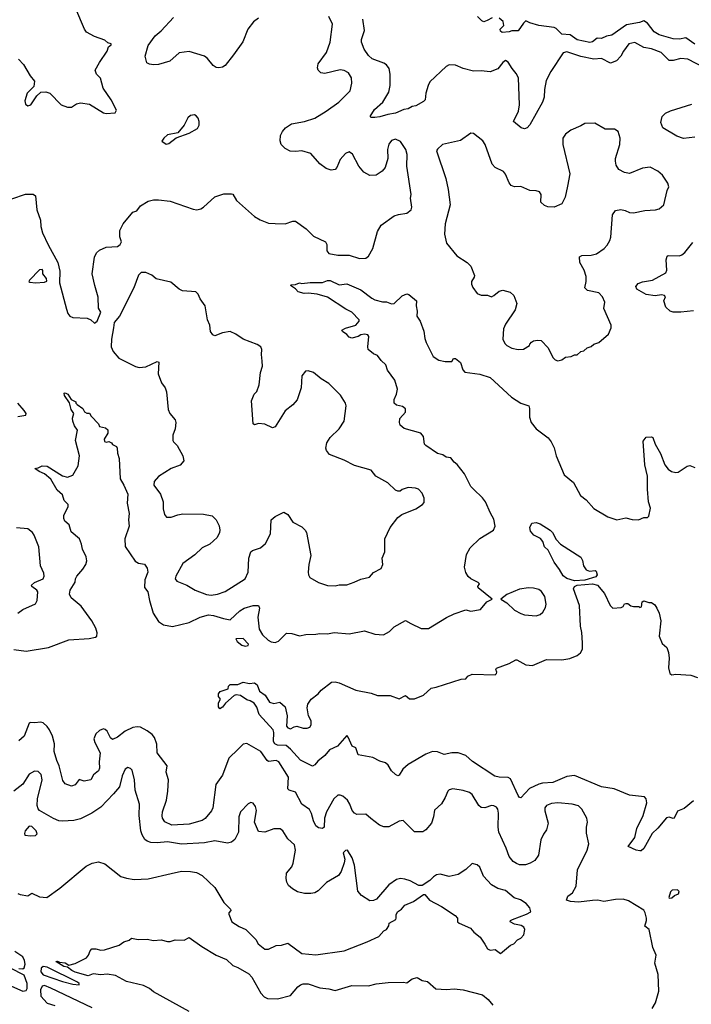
# Model space of a CAD drawing. Extents: x 2220333 to 2384341, y 721037 to 894043.
# Tile 30 of 256: x 2234870 to 2240117, y 748872 to 756560. Entities that reach past the tile are written whole.
import ezdxf

# ---------------------------------------------------------------- set-up
doc = ezdxf.new("R2010")
doc.units = 0

msp = doc.modelspace()

# ---------------------------------------------------------------- linework, layer by layer
at = {"layer": '0CON10XD'}
for points in [[(2234862.1, 756252.1), (2234900.9, 756210.9), (2234951.7, 756121.7), (2234985, 756080), (2234980.7, 756039.3), (2234930, 755985), (2234910, 755925), (2234915, 755900), (2234935, 755887.5), (2234957.5, 755895), (2235003.3, 755965), (2235035, 755993.3), (2235075, 755996.7), (2235105, 755986.7), (2235195.7, 755895.7), (2235245, 755875.8), (2235274.1, 755875.9), (2235315, 755903.8), (2235345, 755910), (2235415, 755901.2), (2235525, 755833.3), (2235545, 755826.7), (2235617, 755833), (2235627, 755853), (2235586.2, 755935), (2235523.3, 756025), (2235502.7, 756102.7), (2235470, 756135), (2235460.8, 756165), (2235492.9, 756225), (2235553.8, 756315), (2235563.3, 756346.7), (2235585, 756362.5), (2235585, 756370), (2235559.3, 756379.3), (2235535, 756401.2), (2235455, 756427.8), (2235393.1, 756463.1), (2235376.4, 756485), (2235310, 756645)], [(2234808.3, 755161.7), (2234915, 755197.5), (2234976.3, 755196.3), (2234994.3, 755185), (2235004.5, 755074.5), (2235032.9, 754995), (2235035.6, 754945), (2235048.1, 754895), (2235092, 754802), (2235168.5, 754665), (2235184.2, 754595), (2235180.8, 754505), (2235235, 754300), (2235246.4, 754266.4), (2235262, 754245), (2235285, 754233.5), (2235398, 754228), (2235425, 754217.1), (2235455, 754190.9), (2235475, 754204.5), (2235503.8, 754275), (2235487.3, 754307.3), (2235483, 754393), (2235457.5, 754485), (2235436.7, 754575), (2235456, 754705), (2235471.7, 754738.3), (2235495, 754761.2), (2235545, 754783.8), (2235635, 754790), (2235656.4, 754803.6), (2235666.7, 754825), (2235653.8, 754865), (2235653.3, 754915), (2235677.5, 754965), (2235753.6, 755056.4), (2235785, 755067.5), (2235815, 755106.7), (2235875, 755142.5), (2235917, 755153), (2235955, 755154), (2236045, 755142.9), (2236225, 755080), (2236255, 755075.6), (2236285, 755082.9), (2236305, 755095.7), (2236395, 755177.8), (2236465, 755200), (2236525, 755201.2), (2236535, 755196.7), (2236565, 755148.8), (2236705, 755022.9), (2236747.7, 754997.7), (2236815, 754972.2), (2236865, 754967.1), (2236945, 754966), (2237005, 754987.5), (2237025, 754985.8), (2237107, 754927), (2237165, 754869.2), (2237260, 754825), (2237268.8, 754805), (2237269.4, 754755), (2237284.7, 754734.7), (2237355, 754720.4), (2237445, 754720.4), (2237525, 754694.4), (2237575, 754697.5), (2237595.8, 754714.2), (2237627.9, 754772.1), (2237666.1, 754906.1), (2237695, 754956.2), (2237795, 755027.1), (2237830.3, 755039.7), (2237895, 755049.2), (2237928, 755075), (2237932.5, 755095), (2237924.3, 755165), (2237928.9, 755195), (2237895.5, 755415), (2237896.8, 755506.8), (2237885.7, 755545), (2237845, 755609.4), (2237805, 755627.5), (2237775, 755616.9), (2237753.1, 755586.9), (2237744.5, 755545), (2237746.9, 755475), (2237724.4, 755405), (2237702, 755378), (2237655, 755347.1), (2237605, 755344.3), (2237559.1, 755369.1), (2237520, 755415), (2237470.3, 755510.3), (2237445, 755527.5), (2237415, 755516.2), (2237375, 755468.8), (2237348, 755405), (2237335, 755388.8), (2237304.1, 755384.1), (2237265, 755396.7), (2237214.3, 755434.3), (2237144.2, 755514.2), (2237075.6, 755535.6), (2237025, 755530), (2236983.2, 755533.2), (2236943.4, 755553.4), (2236912, 755585), (2236904.2, 755615), (2236908, 755655), (2236923, 755687), (2236946.2, 755715), (2236994.3, 755745.7), (2237095, 755764), (2237175, 755790), (2237265.4, 755844.6), (2237364.4, 755915), (2237450.8, 756005), (2237465.8, 756064.2), (2237462, 756105), (2237438, 756145), (2237405, 756163.3), (2237375, 756167.3), (2237255, 756139.1), (2237223.8, 756145), (2237203.1, 756165), (2237197.5, 756185), (2237201.8, 756215), (2237267.1, 756302.9), (2237296.7, 756385), (2237314.2, 756525), (2237286.2, 756585)], [(2236735, 756572), (2236696.8, 756543.2), (2236652.5, 756485), (2236613.2, 756386.8), (2236540.8, 756285), (2236475, 756201.4), (2236455, 756188.1), (2236425, 756183.1), (2236405, 756187.1), (2236381.7, 756201.7), (2236338, 756258), (2236315, 756274.2), (2236195, 756310.8), (2236115, 756300), (2236043.4, 756236.6), (2235955, 756210), (2235916.4, 756206.4), (2235885, 756212.5), (2235863.9, 756223.9), (2235850.8, 756275), (2235875, 756358), (2235930, 756435), (2235975, 756471.9), (2236073.1, 756576.9)], [(2240225, 756180.8), (2240090.7, 756250.7), (2240035, 756255.5), (2239975, 756240.4), (2239945, 756240), (2239882.4, 756302.4), (2239805, 756331.6), (2239745, 756342.5), (2239675, 756380.9), (2239628.6, 756371.4), (2239586.7, 756315), (2239565.7, 756274.3), (2239532.5, 756237.5), (2239485, 756220.5), (2239415, 756256.9), (2239355, 756251.9), (2239255, 756271.9), (2239145, 756309.2), (2239115, 756301.2), (2239020.6, 756155), (2238983.8, 756086.2), (2238970.5, 756015), (2238966.9, 755955), (2238954.3, 755915), (2238855, 755738), (2238835, 755716.2), (2238815, 755708.8), (2238787.5, 755715), (2238728.8, 755765), (2238766.7, 755845), (2238775.6, 755895), (2238766.9, 756105), (2238749.9, 756139.9), (2238718.3, 756178.3), (2238685, 756228.8), (2238665, 756241.2), (2238645, 756226), (2238605, 756177.3), (2238545, 756153.3), (2238475, 756160.7), (2238415, 756159.1), (2238335, 756178.5), (2238274.5, 756204.5), (2238225, 756206.9), (2238202.5, 756195), (2238075.4, 756074.6), (2238060, 756045), (2238042.2, 755985), (2238037.5, 755935), (2238025, 755920), (2237965, 755886.2), (2237935, 755881.2), (2237905, 755863.8), (2237871.2, 755858.8), (2237805, 755829.2), (2237745, 755820.8), (2237685, 755801.4), (2237645, 755796), (2237616.7, 755796.7), (2237607.5, 755805), (2237641.3, 755858.7), (2237707.8, 755915), (2237753.3, 755995), (2237765.6, 756045), (2237765.6, 756135), (2237757.6, 756177.6), (2237735, 756208), (2237715, 756220.8), (2237623.8, 756255), (2237595, 756281.2), (2237560.9, 756330.9), (2237541.2, 756385), (2237540, 756405), (2237564.3, 756475), (2237550, 756565)], [(2238560, 756575), (2238523.3, 756553.3), (2238495, 756544.2), (2238480.2, 756550.2), (2238446.7, 756585)], [(2240145, 756368.4), (2240075, 756418.5), (2240025, 756407.5), (2239975, 756410), (2239865, 756440.5), (2239825.8, 756465), (2239773.8, 756533.8), (2239745, 756551.4), (2239711.1, 756538.9), (2239611.3, 756518.7), (2239495, 756439.6), (2239455, 756431.8), (2239415, 756413.1), (2239382.5, 756415), (2239345, 756385.7), (2239325, 756381.1), (2239225, 756403.5), (2239170.9, 756440.9), (2239105, 756446.2), (2239061.3, 756491.3), (2239045, 756500), (2238925.4, 756515.4), (2238854.2, 756534.2), (2238825, 756550), (2238805, 756532.5), (2238765, 756473.3), (2238715, 756473.8), (2238695, 756464.2), (2238640, 756460), (2238625, 756470), (2238622.5, 756485), (2238653.3, 756515), (2238646.7, 756545), (2238615, 756572.5)], [(2240145, 755642.9), (2240055, 755633.3), (2240005, 755651.2), (2239893.3, 755715), (2239878.3, 755758.3), (2239888.8, 755805), (2239915, 755828.8), (2239955, 755848.8), (2240120, 755900)], [(2236015, 755587.5), (2236035, 755592.5), (2236093, 755637), (2236195, 755673.3), (2236259.5, 755710.5), (2236272.5, 755735), (2236272.5, 755765), (2236265, 755790), (2236249.3, 755809.3), (2236235, 755817.5), (2236205, 755812.5), (2236185, 755792.5), (2236154.1, 755735.9), (2236105, 755677.5), (2236025, 755660), (2235997.5, 755635), (2235981.7, 755611.7), (2236015, 755587.5)], [(2239075, 753896.7), (2239105, 753903.8), (2239135, 753923.8), (2239179.3, 753930.7), (2239205, 753942.5), (2239225, 753942.5), (2239255, 753970), (2239277, 753973), (2239303, 753997), (2239335, 754007.5), (2239355, 754027.5), (2239395, 754040), (2239470, 754105), (2239490, 754155), (2239490, 754175), (2239433.3, 754305), (2239440, 754355), (2239422, 754395), (2239395, 754426.2), (2239305, 754446), (2239286, 754465), (2239295.6, 754515), (2239295.4, 754555.4), (2239280, 754605), (2239245.8, 754665), (2239242.7, 754707.3), (2239262.3, 754717.7), (2239335, 754720), (2239375, 754732), (2239435, 754773.8), (2239460.5, 754799.5), (2239481.2, 754835), (2239487.7, 754862.3), (2239501.9, 755035), (2239525, 755069.2), (2239567, 755077), (2239600.5, 755070.5), (2239635, 755053.8), (2239665, 755051.2), (2239755, 755071.2), (2239835.9, 755074.1), (2239865, 755083.8), (2239902.5, 755115), (2239927.5, 755225), (2239942.5, 755255), (2239933.6, 755283.6), (2239892.5, 755345), (2239855, 755378), (2239795, 755409.4), (2239735, 755401.1), (2239635, 755360), (2239595, 755365.7), (2239550.9, 755390.9), (2239528.8, 755425), (2239524.2, 755455), (2239524.4, 755475.6), (2239557.5, 755585), (2239560, 755635), (2239545.9, 755685.9), (2239516.1, 755706.1), (2239445, 755706), (2239363, 755753), (2239285, 755748.8), (2239255, 755730), (2239175, 755698), (2239133, 755667), (2239114.1, 755635.9), (2239114.1, 755585.9), (2239167.1, 755355), (2239149.5, 755260.5), (2239131.1, 755175), (2239105, 755122.9), (2239045, 755095.8), (2238995, 755098.6), (2238968.7, 755108.7), (2238942.5, 755135), (2238943.8, 755195), (2238930, 755215), (2238905, 755224), (2238855, 755226), (2238785, 755257.1), (2238735, 755253.8), (2238710, 755265), (2238693.3, 755285), (2238664.2, 755354.2), (2238648.8, 755375), (2238585, 755405.6), (2238561.2, 755431.2), (2238505.5, 755585.5), (2238488, 755615), (2238415, 755670), (2238395, 755673.3), (2238315, 755617.5), (2238172.5, 755585), (2238135, 755550), (2238127.5, 755535), (2238199.7, 755319.7), (2238217.3, 755232.7), (2238233.8, 755115), (2238194.3, 754965), (2238189.2, 754885), (2238204.3, 754814.3), (2238286.1, 754716.1), (2238365, 754663.3), (2238394.1, 754634.1), (2238423.6, 754563.6), (2238421.7, 754548.3), (2238400, 754515), (2238398.8, 754495), (2238409.5, 754469.5), (2238445, 754422), (2238475, 754408.6), (2238525, 754410), (2238555, 754396.7), (2238575, 754406.2), (2238615, 754441.2), (2238645, 754448.8), (2238701.2, 754431.2), (2238730.8, 754405), (2238754, 754345), (2238740, 754295), (2238665, 754182.5), (2238650, 754145), (2238643.3, 754065), (2238661.2, 754031.2), (2238675.9, 754015.9), (2238715, 753996.2), (2238765, 753983.8), (2238805, 753986.7), (2238852.5, 754015), (2238856.7, 754025), (2238868.3, 754041.7), (2238885, 754051.2), (2238915, 754056.7), (2238945, 754053.8), (2238998.7, 753998.7), (2239035, 753922.5), (2239052.5, 753905), (2239075, 753896.7)], [(2240135, 754287.1), (2240034.1, 754275.9), (2239975, 754276.2), (2239952.7, 754282.7), (2239918.8, 754315), (2239902, 754365), (2239916.2, 754395), (2239907, 754407), (2239885, 754411.4), (2239834.5, 754404.5), (2239765, 754414.5), (2239690, 754455), (2239683.4, 754476.6), (2239700.6, 754499.4), (2239736.3, 754513.7), (2239814.4, 754525.6), (2239916.5, 754583.5), (2239925.8, 754605), (2239920, 754685), (2239927, 754713), (2239935, 754717.5), (2240023.6, 754716.4), (2240042.5, 754725), (2240067, 754743), (2240129.3, 754820.7)], [(2234995, 754504.7), (2235065, 754510), (2235081.7, 754518.3), (2235079.5, 754539.5), (2235052.5, 754575), (2235051.7, 754601.7), (2235045, 754610), (2235025, 754607.5), (2234946.7, 754525), (2234942.5, 754515), (2234950.5, 754510.5), (2234995, 754504.7)], [(2234825, 751641.4), (2234922.1, 751627.9), (2235095, 751656.5), (2235255, 751718.5), (2235412, 751728), (2235461.4, 751738.6), (2235473.1, 751746.9), (2235476.6, 751773.4), (2235465, 751809.2), (2235434.6, 751865), (2235351.2, 751981.2), (2235272.5, 752045), (2235258.6, 752075), (2235264, 752105), (2235305, 752167.5), (2235306.9, 752195), (2235315.6, 752215), (2235365, 752270), (2235387.3, 752305), (2235393.8, 752335), (2235389.6, 752365), (2235360.9, 752425), (2235354.5, 752465), (2235337.8, 752505), (2235271.5, 752561.5), (2235256.2, 752615), (2235223.8, 752645), (2235214.2, 752664.2), (2235215, 752690), (2235250, 752755), (2235250, 752775), (2235218.8, 752805), (2235205, 752850), (2235163.8, 752885), (2235115, 752972.5), (2235065, 753014), (2235021.7, 753031.7), (2234990, 753055), (2235015, 753060), (2235046, 753076), (2235085, 753074), (2235205, 752998), (2235245, 752988), (2235285, 753003.8), (2235328, 753075), (2235338.6, 753155), (2235305.5, 753275), (2235321.9, 753355), (2235299.1, 753389.1), (2235284.6, 753425.4), (2235282.8, 753447.2), (2235294.2, 753485), (2235272.7, 753515), (2235258.3, 753568.3), (2235220, 753625), (2235217.5, 753642.5), (2235226.1, 753646.1), (2235247.5, 753635), (2235273.6, 753593.6), (2235310, 753575), (2235310, 753565), (2235320, 753555), (2235362.5, 753525), (2235377, 753497), (2235395, 753487.5), (2235416.4, 753486.4), (2235427.5, 753465), (2235486.7, 753405), (2235494.1, 753384.1), (2235541.7, 753371.7), (2235558.3, 753358.3), (2235559.3, 753330.7), (2235530, 753285), (2235532.5, 753265), (2235545, 753260), (2235567, 753267), (2235586.4, 753256.4), (2235595, 753242.5), (2235626.7, 753226.7), (2235632.5, 753215), (2235633.8, 753175), (2235646.4, 753133.6), (2235655.8, 752975), (2235684.2, 752925), (2235716, 752855), (2235709.2, 752785), (2235724.4, 752705), (2235720, 752655), (2235724.5, 752605), (2235691.8, 752505), (2235695.4, 752445.4), (2235771.8, 752331.8), (2235797.4, 752317.4), (2235845, 752309.2), (2235867, 752277), (2235871.1, 752245), (2235848.9, 752185), (2235845.8, 752125), (2235872.5, 752092.5), (2235883.6, 752023.7), (2235913.5, 751925), (2235955, 751862), (2235995, 751834.4), (2236065, 751822.5), (2236195, 751853.1), (2236280, 751895), (2236345, 751912.9), (2236385, 751908.8), (2236463, 751883), (2236515, 751872.5), (2236591.1, 751945), (2236623.1, 751965), (2236695.5, 751985.5), (2236735.6, 751985.6), (2236744.4, 751965), (2236730.5, 751895), (2236742.1, 751802.1), (2236766, 751756), (2236811.2, 751715), (2236835, 751701.9), (2236865, 751696), (2236892.5, 751707.5), (2236955, 751768.8), (2236995, 751766), (2237055, 751748.1), (2237105, 751760), (2237185, 751761.1), (2237215, 751768.1), (2237275, 751765.6), (2237325.8, 751775.8), (2237445, 751764.4), (2237565, 751787.1), (2237645, 751761.2), (2237712.3, 751757.7), (2237758.5, 751781.5), (2237795, 751818), (2237885, 751868.8), (2237925.8, 751845.8), (2238005.9, 751805.9), (2238065, 751805.8), (2238205, 751890.8), (2238265, 751920), (2238355, 751951.2), (2238395, 751942), (2238470, 751955), (2238520, 752015), (2238560, 752035), (2238452.7, 752122.7), (2238450, 752135), (2238462.5, 752155), (2238452.5, 752165), (2238393.8, 752195), (2238372.6, 752212.6), (2238355, 752243.3), (2238344.5, 752285), (2238360.6, 752385), (2238389.2, 752435), (2238465, 752508.6), (2238571.2, 752575), (2238585.7, 752605), (2238575, 752660), (2238547.4, 752707.4), (2238510, 752795), (2238486.6, 752826.6), (2238415, 752893.3), (2238395, 752916), (2238345, 753012.5), (2238287.4, 753087.4), (2238264.2, 753105), (2238237.9, 753137.9), (2238202.5, 753145), (2238175, 753160.8), (2238135, 753172.5), (2238043.3, 753235), (2238033.8, 753245), (2238024, 753305), (2238005, 753330), (2237875, 753368), (2237843.3, 753395), (2237836.7, 753415), (2237841.2, 753445), (2237883.6, 753496.4), (2237885, 753520), (2237859.5, 753539.5), (2237815, 753551.2), (2237796.2, 753565), (2237794.4, 753595), (2237813.4, 753636.6), (2237821.9, 753675), (2237800.8, 753745), (2237743.9, 753823.9), (2237730, 753865), (2237695, 753897.5), (2237665, 753937.5), (2237635, 753950), (2237593.3, 753985), (2237588.8, 754005), (2237597.5, 754085), (2237589.3, 754099.3), (2237565, 754103.8), (2237535, 754098), (2237514.2, 754085.8), (2237465, 754074), (2237445, 754082), (2237425, 754101.2), (2237392.5, 754125), (2237387.5, 754135), (2237415, 754152), (2237496.7, 754175), (2237523.3, 754205), (2237523.3, 754215), (2237465, 754276.2), (2237418.8, 754298.8), (2237275, 754391.9), (2237195, 754415.7), (2237125, 754424.2), (2237091.7, 754421.7), (2237045, 754434), (2237025, 754457.5), (2236986.7, 754485), (2236990, 754490), (2237025, 754491.2), (2237055, 754504.3), (2237075, 754500.6), (2237138.3, 754508.3), (2237235, 754507.5), (2237275.8, 754524.2), (2237295, 754524.2), (2237365, 754488.6), (2237425, 754498.6), (2237535, 754449.5), (2237620, 754385), (2237645, 754372.5), (2237703.6, 754356.4), (2237736.4, 754356.4), (2237775, 754340), (2237795, 754343.3), (2237857, 754403), (2237895, 754420), (2237910, 754415), (2237970, 754365), (2237968.8, 754325), (2237976.2, 754285), (2237972.5, 754245), (2238000, 754205), (2238028.3, 754128.3), (2238035, 754070), (2238045, 754040), (2238100.5, 753930.5), (2238145, 753902.5), (2238195, 753891.2), (2238245, 753890), (2238260, 753915), (2238275, 753913.3), (2238313, 753883), (2238332, 753825), (2238348.8, 753808.8), (2238465, 753792.5), (2238545.8, 753765), (2238713.1, 753613.1), (2238785, 753566.2), (2238846.7, 753545), (2238854.1, 753524.1), (2238853.1, 753455), (2238866.9, 753415), (2238905.9, 753365.9), (2238998.6, 753295), (2239022.5, 753262.5), (2239046.1, 753216.1), (2239060.4, 753155), (2239124.3, 753005), (2239195.9, 752945.9), (2239250, 752845), (2239295, 752811.2), (2239355, 752742.5), (2239465, 752678.6), (2239535, 752655.8), (2239605, 752671.2), (2239655, 752656.2), (2239705, 752653.8), (2239745, 752672.5), (2239775, 752673.3), (2239785, 752682.5), (2239799.2, 752745), (2239783.3, 752795), (2239773.6, 752895), (2239774.5, 752995), (2239752.5, 753085), (2239740.7, 753269.3), (2239765, 753300), (2239805, 753302.5), (2239815, 753297.5), (2239833.3, 753245), (2239875, 753172.5)], [(2236365, 752065.7), (2236415, 752074.3), (2236475, 752095.8), (2236630.6, 752195), (2236654.3, 752245), (2236660.6, 752355), (2236675.6, 752404.4), (2236690, 752415), (2236752.8, 752437.2), (2236790.2, 752469.8), (2236829.2, 752545), (2236835, 752653.3), (2236865, 752680), (2236935, 752713.8), (2236963.8, 752695), (2237005, 752636.2), (2237075, 752598.8), (2237100, 752575), (2237111.2, 752555), (2237145.8, 752375), (2237130, 752305), (2237124.2, 752245), (2237126, 752225), (2237136.2, 752205), (2237205, 752166), (2237275, 752142.5), (2237335, 752140), (2237365, 752146.7), (2237425, 752147.5), (2237482, 752168), (2237535, 752190), (2237604.2, 752205.8), (2237635, 752242.5), (2237693.3, 752275), (2237706.7, 752305), (2237702, 752355), (2237723.8, 752405), (2237723.8, 752505), (2237763.3, 752595), (2237825, 752672.5), (2237855, 752697.5), (2237965, 752740), (2238017.5, 752775), (2238029.3, 752790.7), (2238030, 752825), (2238015, 752862.5), (2237985, 752893.3), (2237963, 752903), (2237905, 752907.5), (2237858.3, 752891.7), (2237841.7, 752878.3), (2237825, 752877.5), (2237805, 752887.5), (2237745, 752943.3), (2237653.3, 752995), (2237615, 753041.2), (2237485, 753078), (2237405, 753119.2), (2237290, 753165), (2237266.7, 753195), (2237261.2, 753215), (2237270, 753255), (2237295, 753296.7), (2237366.7, 753365), (2237406.2, 753425), (2237420, 753545), (2237416.2, 753565), (2237377.3, 753627.3), (2237285, 753718.8), (2237225, 753756.2), (2237165, 753806), (2237125, 753818), (2237102.5, 753815), (2237075, 753780), (2237068.8, 753685), (2237038.3, 753591.7), (2237005, 753552), (2236943.2, 753506.8), (2236865, 753380), (2236845, 753374), (2236785, 753401.9), (2236735, 753406), (2236705, 753397.5), (2236695, 753403.3), (2236680, 753585), (2236702.5, 753635), (2236722.7, 753657.3), (2236741.7, 753708.3), (2236752.5, 753805), (2236767.5, 753855), (2236765.7, 753894.3), (2236760, 753945), (2236762.9, 753985), (2236754, 754005), (2236725, 754024.2), (2236615, 754065.6), (2236560, 754105), (2236515, 754126), (2236455, 754116), (2236395, 754090), (2236378.3, 754098.3), (2236362, 754125), (2236355.8, 754175), (2236337.5, 754215), (2236319.2, 754325), (2236279.3, 754379.3), (2236265, 754417.5), (2236247.5, 754435), (2236142.7, 754442.7), (2236115, 754456.2), (2236051.2, 754511.2), (2235936, 754536), (2235902.5, 754565), (2235855, 754586.2), (2235820, 754585), (2235798.8, 754565), (2235762.5, 754465), (2235649.2, 754245), (2235608.8, 754195), (2235602, 754155), (2235587.5, 754065), (2235586.2, 754005), (2235599.5, 753969.5), (2235645.9, 753915.9), (2235775, 753850.8), (2235803, 753843), (2235855, 753849.2), (2235945, 753890), (2235957.5, 753885), (2235952.5, 753795), (2235977.5, 753725), (2236005.7, 753685), (2236018.1, 753655), (2236030.8, 753515), (2236044, 753485), (2236084, 753435), (2236091.2, 753415), (2236084.2, 753365), (2236066.2, 753315), (2236068, 753275), (2236072.7, 753262.7), (2236101.2, 753235), (2236144.2, 753154.2), (2236152.5, 753115), (2236125, 753082), (2236053.6, 753056.4), (2235955, 752994), (2235920.8, 752955), (2235917.5, 752925), (2235970, 752855), (2235990, 752795), (2235990.5, 752740.5), (2236001.2, 752695), (2236016.1, 752676.1), (2236055, 752674.4), (2236105, 752694.4), (2236145, 752701.4), (2236305, 752699.2), (2236375, 752685.6), (2236404.3, 752655), (2236427.4, 752607.4), (2236434.4, 752575), (2236431.4, 752555), (2236412.6, 752517.4), (2236354.5, 752465.5), (2236296.2, 752435), (2236239.3, 752380.7), (2236145.5, 752314.5), (2236089.2, 752215), (2236086, 752195), (2236098.8, 752175), (2236176.7, 752145), (2236240, 752105), (2236330.3, 752070.3), (2236365, 752065.7)], [(2234855, 753462.5), (2234918.3, 753471.7), (2234920, 753485), (2234905, 753507.5), (2234855, 753566.2)], [(2239875, 753172.5), (2239911.2, 753085), (2239935, 753051.2), (2239963.2, 753033.2), (2239995, 753024.3), (2240015, 753028), (2240085, 753073.3), (2240105, 753080), (2240144.1, 753064.1)], [(2234855, 751926.7), (2234895, 751953.8), (2234995, 751997.5), (2235005.9, 752024.1), (2235011.7, 752091.7), (2235004.2, 752105), (2234966, 752135), (2234964, 752145), (2234986, 752165), (2235054.2, 752195), (2235062.5, 752215), (2235058.8, 752238.8), (2235034, 752295), (2235019.2, 752445), (2234984.1, 752534.1), (2234970, 752555), (2234935, 752583.3), (2234845, 752591.2)], [(2239205, 752179.1), (2239145, 752197.5), (2239115, 752216.7), (2239087.4, 752267.4), (2239044.5, 752325), (2238997.8, 752417.8), (2238971.2, 752445), (2238955.8, 752485.8), (2238937.9, 752507.9), (2238886.2, 752535), (2238861.4, 752565), (2238855.8, 752594.2), (2238870.7, 752629.3), (2238905, 752632.5), (2238935, 752623.3), (2239014.1, 752574.1), (2239031.2, 752555), (2239061.2, 752501.2), (2239095.8, 752465.8), (2239254, 752364), (2239267.1, 752337.1), (2239274.2, 752294.2), (2239296.7, 752265), (2239322.7, 752252.7), (2239365, 752258.8), (2239373.9, 752253.9), (2239380.8, 752225), (2239371.7, 752208.3), (2239285, 752184.3), (2239205, 752179.1)], [(2240135, 750461.2), (2240059.7, 750400.3), (2240009.7, 750380.3), (2239984.1, 750325.9), (2239975, 750321.2), (2239945, 750334), (2239923.4, 750326.6), (2239855, 750245.8), (2239810.6, 750205), (2239745, 750088.8), (2239725, 750071.2), (2239715, 750070), (2239685, 750076.2), (2239623.3, 750105), (2239675.7, 750175), (2239691.9, 750245), (2239739.5, 750345), (2239768.2, 750445), (2239764.3, 750475), (2239750.5, 750490.5), (2239635, 750503.5), (2239515, 750555.4), (2239415, 750568.9), (2239205, 750657.5), (2239145, 750651.5), (2239035, 750602.7), (2238955, 750598.8), (2238925, 750591.5), (2238853.8, 750556.2), (2238785, 750483.3), (2238775, 750487.5), (2238765, 750503.3), (2238703.4, 750633.4), (2238685, 750641.9), (2238615, 750644.6), (2238582.7, 750652.7), (2238407.1, 750767.1), (2238355.8, 750815), (2238295, 750835.4), (2238246.4, 750836.4), (2238185, 750821.9), (2238135, 750842.9), (2238095, 750845.4), (2238042, 750825), (2237905.3, 750744.7), (2237862.9, 750707.1), (2237835, 750661.2), (2237825, 750656.2), (2237805, 750666), (2237775.6, 750695.6), (2237747.9, 750737.9), (2237727, 750757), (2237685, 750770), (2237629.3, 750799.3), (2237515, 750820), (2237497.5, 750875), (2237467, 750887), (2237437, 750957), (2237425, 750970), (2237352.7, 750887.3), (2237291.5, 750858.5), (2237253.3, 750815), (2237198.9, 750771.1), (2237175, 750740.8), (2237157.9, 750732.1), (2237065, 750779.2), (2236985, 750864.6), (2236951.2, 750891.2), (2236885, 750896.4), (2236863.1, 750905), (2236852.9, 750925), (2236856.2, 750995), (2236850, 751015), (2236741.4, 751135), (2236721.7, 751191.7), (2236702, 751222), (2236671.7, 751241.7), (2236645, 751248), (2236595, 751282), (2236562.5, 751287.5), (2236545, 751283.3), (2236478, 751222), (2236455, 751191.2), (2236435, 751180), (2236423.9, 751193.9), (2236424.2, 751225), (2236440, 751255), (2236423.3, 751275), (2236423.8, 751295), (2236437.5, 751315), (2236500, 751335), (2236501.2, 751355), (2236515, 751368), (2236575, 751369.2), (2236615, 751387.5), (2236665, 751377.5), (2236705, 751381.2), (2236726, 751365), (2236745, 751317.5), (2236787.5, 751285), (2236821.7, 751231.7), (2236855, 751221.2), (2236901.7, 751231.7), (2236943.8, 751195), (2236959.2, 751125), (2236955, 751042.5), (2236965, 751030), (2236985, 751023.3), (2237015, 751037.5), (2237035, 751042.5), (2237085, 751026.7), (2237115, 751026.7), (2237136.7, 751035), (2237146.4, 751053.6), (2237147.5, 751085), (2237126.7, 751125), (2237116.4, 751186.4), (2237121.2, 751215), (2237147.5, 751255), (2237203.3, 751295), (2237226.7, 751325), (2237305, 751387.5), (2237335, 751389.4), (2237365, 751383.1), (2237495, 751325.6), (2237615, 751301.9), (2237665, 751282.9), (2237763.2, 751283.2), (2237835, 751258), (2237885, 751282.5), (2237915, 751256.2), (2237953.9, 751256.1), (2238024.1, 751285.9), (2238085, 751340), (2238125, 751346.7), (2238318.3, 751411.7), (2238355, 751412.5), (2238370, 751435), (2238405, 751448.8), (2238583.9, 751443.9), (2238596.1, 751453.9), (2238596.4, 751466.4), (2238590, 751485), (2238595, 751497.5), (2238695, 751532.5), (2238745, 751562.5), (2238755, 751562.5), (2238825, 751522.5), (2238875, 751517.5), (2238985, 751563.3), (2239105, 751561.4), (2239167.6, 751572.4), (2239225.6, 751594.4), (2239252, 751615), (2239265.6, 751645), (2239266.9, 751695), (2239262.5, 751775), (2239251.9, 751825), (2239244.1, 751985.9), (2239195.5, 752115), (2239205.3, 752134.7), (2239224.5, 752145.5), (2239345, 752154.5), (2239383.3, 752143.3), (2239439.8, 752079.8), (2239482, 751985), (2239505, 751963.8), (2239569.5, 751970.5), (2239585, 751977.5), (2239595, 751997.5), (2239605, 752002.5), (2239621.7, 752001.7), (2239643.9, 751983.9), (2239665, 751976.7), (2239707.5, 751977.5), (2239715, 751970), (2239727.5, 751975), (2239732.5, 752015), (2239745, 752022.5), (2239785, 752010), (2239805, 752010), (2239831.7, 751991.7), (2239848, 751965), (2239865.8, 751925), (2239877.5, 751865), (2239865.8, 751745), (2239889.5, 751689.5), (2239925, 751657.5), (2239937.9, 751617.9), (2239942.9, 751575), (2239939.5, 751499.5), (2239950, 751455), (2239965, 751443.8), (2239995, 751450), (2240112.3, 751442.3), (2240165, 751423.8)], [(2238905, 751903.8), (2238935.9, 751914.1), (2238957.7, 751932.3), (2238978.8, 751971.2), (2238983.8, 751995), (2238972, 752055), (2238946, 752095), (2238925, 752110), (2238885, 752121.5), (2238845, 752124.4), (2238775.9, 752114.1), (2238675, 752072.5), (2238630, 752035), (2238676.4, 752006.4), (2238735, 751950), (2238785, 751922.5), (2238815, 751912.5), (2238905, 751903.8)], [(2236631.1, 751668.9), (2236655, 751674.3), (2236656.7, 751685), (2236617, 751727), (2236560, 751725), (2236570, 751705), (2236605.8, 751675), (2236631.1, 751668.9)], [(2237613.7, 750323.7), (2237575, 750355.6), (2237505, 750354.4), (2237485, 750362.9), (2237467.3, 750385), (2237450.3, 750435), (2237431.2, 750465), (2237395, 750495.6), (2237375, 750504.4), (2237355, 750504.3), (2237323.3, 750476.7), (2237267.7, 750375), (2237252.7, 750325), (2237248.8, 750255), (2237235, 750243.3), (2237205, 750248.8), (2237185, 750266.2), (2237165, 750303.8), (2237150.6, 750360.6), (2237135, 750392), (2237075, 750434), (2237025, 750529.2), (2236975, 750544), (2236965, 750553.3), (2236969.4, 750645), (2236895.4, 750765.4), (2236874.4, 750774.4), (2236815, 750767.5), (2236804.5, 750774.5), (2236755, 750846), (2236645, 750908.6), (2236615, 750902.9), (2236575.8, 750865), (2236505.4, 750794.6), (2236455, 750662), (2236401.9, 750588.1), (2236378, 750405), (2236367.6, 750382.4), (2236318.6, 750321.4), (2236295, 750305.6), (2236195, 750277.3), (2236059.4, 750270.6), (2236005.5, 750295.5), (2235985.8, 750325), (2235983.2, 750343.2), (2235986.9, 750375), (2236016.7, 750465), (2236028.2, 750535), (2236032.1, 750625), (2236013.8, 750685), (2236023.1, 750735), (2235945.4, 750835), (2235942.2, 750902.2), (2235923.3, 750955), (2235905, 750978.1), (2235866.8, 751006.8), (2235814.3, 751035.7), (2235788.7, 751038.7), (2235755, 751033.3), (2235695, 751005.5), (2235635, 750957.1), (2235595, 750939.2), (2235581.1, 750951.1), (2235553.6, 751003.6), (2235538.7, 751018.7), (2235525, 751021.9), (2235495, 751008.5), (2235465, 750982.5), (2235450.4, 750945), (2235458.5, 750915), (2235500, 750835), (2235490.9, 750765), (2235493.3, 750715), (2235486.9, 750695), (2235447.3, 750662.7), (2235425, 750623.8), (2235375, 750613.8), (2235335, 750627.5), (2235303.3, 750585), (2235275, 750573.8), (2235225, 750593.8), (2235208, 750618), (2235179.4, 750735), (2235160, 750775), (2235140, 750845), (2235142.7, 750905), (2235125.5, 750965), (2235103.1, 751015), (2235085, 751042), (2235055, 751068.8), (2235035, 751073.8), (2234985, 751068.8), (2234955, 751072.5), (2234943.6, 751066.4), (2234905.8, 750965), (2234865, 750928.8)], [(2234855, 749738), (2234875, 749728.6), (2234935, 749719.2), (2234965, 749740.5), (2235025, 749709.6), (2235083.6, 749706.4), (2235185, 749778), (2235389.5, 749950.5), (2235436.1, 749973.9), (2235485, 749983.8), (2235535, 749968.8), (2235660.9, 749870.9), (2235705.7, 749855.7), (2235765, 749846), (2235875, 749852), (2236053.6, 749893.6), (2236135, 749910), (2236205, 749908.8), (2236251.7, 749901.7), (2236295, 749876.2), (2236395, 749783.3), (2236465.8, 749665.8), (2236516.2, 749615), (2236518.8, 749605), (2236503.8, 749585), (2236503.3, 749575), (2236528.8, 749515), (2236585, 749478), (2236636.2, 749455), (2236715, 749376.7), (2236733.8, 749345), (2236785, 749302), (2236815, 749302), (2236875, 749331.2), (2236915, 749333.8), (2236965, 749348.8), (2237075, 749268.8), (2237185, 749258), (2237405, 749290), (2237585, 749358.8), (2237675, 749400), (2237714.3, 749445.7), (2237735, 749456.7), (2237753.8, 749485), (2237757.5, 749505), (2237807.5, 749535), (2237812.5, 749545), (2237810.7, 749569.3), (2237822.5, 749595), (2237852.5, 749615), (2237880, 749645), (2237946.1, 749673.9), (2238025, 749730), (2238035, 749730), (2238072.5, 749685), (2238166.1, 749636.1), (2238272.5, 749565), (2238290, 749545), (2238290, 749515), (2238302.5, 749505), (2238392.5, 749465), (2238417.5, 749435), (2238466.7, 749395), (2238505, 749342.5), (2238525, 749303.8), (2238545, 749293.8), (2238585, 749300), (2238625, 749267.5), (2238705, 749332.5), (2238730, 749345), (2238760, 749375), (2238785, 749387.5), (2238807.5, 749415), (2238816.2, 749455), (2238808.8, 749475), (2238786.8, 749486.8), (2238735, 749497.5), (2238702.5, 749515), (2238703.3, 749525), (2238721.2, 749535), (2238828.8, 749575), (2238863.3, 749595), (2238856.7, 749625), (2238827.7, 749657.7), (2238783.3, 749686.7), (2238733.9, 749703.9), (2238665, 749760), (2238605, 749775.8), (2238555, 749804.3), (2238493.1, 749873.1), (2238465, 749941.2), (2238445, 749960), (2238405, 749970), (2238356.4, 749923.6), (2238295, 749886.2), (2238225, 749870), (2238155, 749888.8), (2238126.1, 749883.9), (2238102.3, 749867.7), (2238075, 749837.5), (2238015, 749800), (2237988.3, 749798.3), (2237920, 749835), (2237878.3, 749848.3), (2237845, 749853.3), (2237815, 749846.7), (2237754.3, 749805.7), (2237657.3, 749692.7), (2237635, 749681.2), (2237605, 749680), (2237540.5, 749720.5), (2237510.8, 749755), (2237487.1, 749957.1), (2237467.5, 750015), (2237430, 750075), (2237415, 750073.3), (2237396.2, 750055), (2237410, 750005), (2237404.4, 749975.6), (2237382.4, 749907.6), (2237361.5, 749878.5), (2237267.9, 749822.1), (2237201.8, 749758.2), (2237175, 749742.7), (2237145, 749736), (2237096.4, 749736.3), (2237041, 749751), (2237002.2, 749772.2), (2236970.6, 749800.6), (2236957.7, 749825), (2236952.1, 749855), (2236955.6, 749895), (2236995, 749945.7), (2237007.9, 749975), (2237024.5, 750074.5), (2237016.6, 750116.6), (2236965.8, 750165), (2236925, 750226), (2236905, 750242.5), (2236855, 750241.5), (2236785, 750215.5), (2236735, 750222), (2236704, 750295), (2236719.4, 750385), (2236712, 750415), (2236695, 750443.3), (2236675, 750446.2), (2236655, 750438), (2236594.3, 750375.7), (2236582.5, 750335), (2236579.5, 750215), (2236552.2, 750157.8), (2236525, 750136.9), (2236495, 750131.1), (2236395, 750148.8), (2236315, 750132.1), (2236135, 750121.5), (2236025, 750139.6), (2235945, 750131.2), (2235895, 750136.2), (2235866, 750145), (2235849.1, 750159.1), (2235827.1, 750195), (2235817.1, 750225), (2235803.5, 750345), (2235805.6, 750435), (2235771.9, 750545), (2235766.7, 750625), (2235748.8, 750698.8), (2235735, 750713.3), (2235715, 750720), (2235695, 750706.7), (2235671.1, 750655), (2235650.7, 750569.3), (2235603.3, 750515), (2235505, 750411.2), (2235435, 750363.9), (2235345, 750320.8), (2235294.2, 750305.8), (2235205, 750300.7), (2235175, 750305.3), (2235135, 750322), (2235025.7, 750385), (2235015, 750397.1), (2235005.9, 750425), (2235008.4, 750475), (2235045.4, 750625), (2235037, 750667), (2235015, 750690), (2234985, 750692.9), (2234945, 750667.5), (2234895, 750590), (2234825, 750535.8)], [(2239811.7, 748838.3), (2239837, 748883), (2239863.8, 748975), (2239858.6, 749105), (2239831.7, 749191.7), (2239841.2, 749255), (2239816.7, 749315), (2239786.7, 749455), (2239753, 749483), (2239766.7, 749525), (2239766.7, 749545), (2239757.5, 749585), (2239745, 749607.5), (2239625, 749680), (2239585, 749692.2), (2239525, 749690.4), (2239434.3, 749674.3), (2239385.7, 749685.7), (2239345, 749681.9), (2239235, 749669.2), (2239173.9, 749673.9), (2239142.5, 749685), (2239153.3, 749715), (2239187.9, 749742.1), (2239217.5, 749795), (2239227.6, 749922.4), (2239304.4, 750075), (2239317.1, 750125), (2239297.7, 750207.7), (2239297.5, 750255), (2239305.7, 750295), (2239301.4, 750325), (2239262.5, 750395), (2239235, 750420.8), (2239185, 750435.6), (2239074.5, 750444.5), (2239025, 750440.5), (2238984.4, 750425), (2238973.5, 750405), (2238972.4, 750382.4), (2238997.8, 750285), (2238985.6, 750235), (2238960.9, 750199.1), (2238942.2, 750155), (2238921.9, 750035), (2238895, 749995.8), (2238857.2, 749972.8), (2238820.5, 749959.5), (2238775, 749961.1), (2238750.2, 749970.2), (2238725, 749987.1), (2238694.3, 750025), (2238671.1, 750091.1), (2238614.5, 750215), (2238608.5, 750255), (2238611.5, 750365), (2238605.5, 750395), (2238595, 750410.8), (2238575, 750421.4), (2238555, 750422.9), (2238505, 750405.8), (2238475, 750408), (2238457.5, 750425), (2238405, 750510), (2238384.3, 750524.3), (2238335, 750542), (2238255, 750553.3), (2238225, 750546.7), (2238213.6, 750536.4), (2238193.9, 750486.1), (2238165, 750437.5), (2238112, 750388), (2238104, 750336), (2238086.2, 750285), (2238043.3, 750235), (2238020.5, 750219.5), (2237955, 750219.2), (2237865, 750305.8), (2237835, 750302), (2237755, 750256.2), (2237715, 750256.2), (2237680.3, 750270.3), (2237613.7, 750323.7)], [(2234955, 750186.2), (2234995, 750190), (2235006.1, 750203.9), (2235000, 750225), (2234965, 750261.2), (2234945, 750263.8), (2234913.3, 750225), (2234907.5, 750205), (2234911.7, 750191.7), (2234955, 750186.2)], [(2239945, 749700), (2239965, 749702.5), (2239985, 749720), (2240017.5, 749735), (2240021.7, 749751.7), (2240010, 749765), (2239967.5, 749762.5), (2239955, 749750), (2239940, 749705), (2239945, 749700)], [(2236195.4, 748815.4), (2235915, 748970), (2235883.3, 748995), (2235838.3, 749018.3), (2235705, 749049.4), (2235617.6, 749097.6), (2235555, 749105.8), (2235505, 749101.4), (2235445, 749109.2), (2235405, 749094.7), (2235305, 749121.7), (2235277.1, 749135), (2235245, 749160.8), (2235215, 749166.1), (2235152, 749205), (2235165, 749209.4), (2235181.3, 749201.3), (2235225.3, 749195.3), (2235255, 749178), (2235305, 749190.8), (2235393.3, 749235), (2235408, 749255), (2235420.3, 749289.7), (2235435, 749304), (2235465, 749306), (2235505, 749294.4), (2235532.7, 749297.3), (2235646.6, 749333.4), (2235685, 749360), (2235725, 749373.3), (2235745, 749388.8), (2235797, 749377), (2235865, 749381.2), (2235915, 749370), (2235975, 749376.2), (2236025, 749361.2), (2236045, 749361.2), (2236085, 749373.8), (2236155, 749373.3), (2236195, 749392.5), (2236293.4, 749323.4), (2236405, 749255.6), (2236485, 749222), (2236534.6, 749174.6), (2236575, 749160), (2236659.9, 749109.9), (2236685, 749083.1), (2236755, 748959.2), (2236778.9, 748928.9), (2236805, 748916.9), (2236885, 748914.3), (2236985, 748939.2), (2237042.4, 749007.6), (2237064, 749025), (2237085, 749032.2), (2237125, 749032.2), (2237215, 748999.4), (2237285, 748993.1), (2237335, 748980), (2237465, 749017.8), (2237595, 749016.4), (2237655, 749032.1), (2237749.1, 749040.9), (2237865, 749045.7), (2237895, 749040), (2237935, 749071.2), (2237975, 749081.2), (2238015, 749056.7), (2238055, 749048.8), (2238122.1, 748992.1), (2238205, 748988.1), (2238265, 748993.1), (2238335, 748985.6), (2238485, 748945.6), (2238529.8, 748909.8), (2238565.4, 748865.4)], [(2234865, 749150), (2234895, 749148.7), (2234905, 749155.5), (2234913.5, 749185), (2234909.3, 749215), (2234895, 749241.7), (2234832.8, 749282.8)], [(2234735, 749044.2), (2234894.5, 748975), (2234921.6, 748978.4), (2234929.7, 748995), (2234929.5, 749035), (2234905, 749098.7), (2234798, 749155)], [(2235335, 749023.8), (2235336.2, 749035), (2235321.2, 749045), (2235085, 749161.7), (2235055, 749167.1), (2235039.3, 749155), (2235036.7, 749125), (2235055, 749101.4), (2235205, 749050.8), (2235285, 749030), (2235335, 749023.8)], [(2235435.6, 748845), (2235115, 748998.5), (2235065, 749017.4), (2235045, 749013.4), (2235032, 748985), (2235034.6, 748935), (2235085, 748880.6), (2235145, 748863.2)]]:
    msp.add_lwpolyline(points, dxfattribs=at)

doc.saveas('drawing.dxf')
